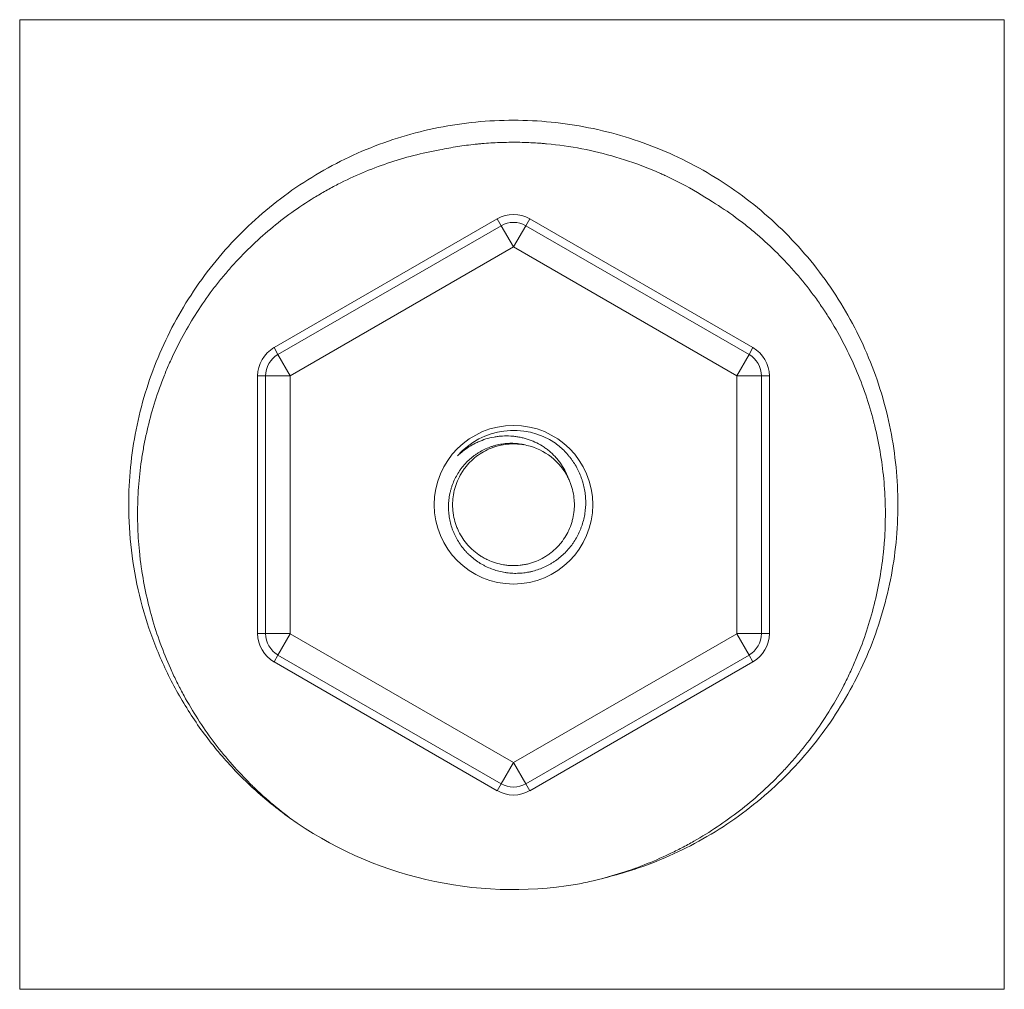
# Model space of a CAD drawing. Header units: millimetres. Extents: x 75 to 1097, y 66 to 748.
# Tile 13 of 22: x 539 to 602, y 521 to 583. Entities that reach past the tile are written whole.
import ezdxf

# ---------------------------------------------------------------- set-up
doc = ezdxf.new("R2010")
doc.units = ezdxf.units.MM
doc.layers.add('1', color=7, linetype='Continuous', true_color=0xffffff)

msp = doc.modelspace()

# ---------------------------------------------------------------- linework, layer by layer
at = {"layer": '1', "color": 8, "linetype": 'Continuous', "lineweight": 18}
for p, q in [((538.927, 520.646), (538.927, 582.749)), ((601.972, 582.749), (538.927, 582.749)), ((601.972, 582.749), (601.972, 520.646)), ((538.927, 520.646), (601.972, 520.646))]:
    msp.add_line(p, q, dxfattribs=at)
at = {"layer": '1', "color": 155, "linetype": 'Continuous', "lineweight": 18}
for p, q in [((555.211, 561.746), (569.498, 569.995)), ((569.752, 569.555), (569.498, 569.995)), ((571.34, 569.555), (571.594, 569.995)), ((571.594, 569.995), (585.881, 561.746)), ((555.465, 561.306), (569.752, 569.555)), ((570.54, 568.191), (569.752, 569.555)), ((570.552, 568.191), (571.34, 569.555)), ((571.34, 569.555), (585.627, 561.306)), ((570.54, 568.191), (556.252, 559.942)), ((584.84, 559.942), (570.552, 568.191)), ((555.465, 561.306), (555.211, 561.746)), ((585.627, 561.306), (585.881, 561.746)), ((555.465, 561.306), (556.252, 559.942)), ((584.84, 559.942), (585.627, 561.306)), ((554.671, 559.931), (554.163, 559.931)), ((554.163, 543.433), (554.163, 559.931)), ((554.671, 559.931), (556.246, 559.931)), ((554.671, 543.433), (554.671, 559.931)), ((556.246, 559.931), (556.246, 543.433)), ((584.846, 543.433), (584.846, 559.931)), ((584.846, 559.931), (586.421, 559.931)), ((586.421, 559.931), (586.929, 559.931)), ((586.421, 559.931), (586.421, 543.433)), ((586.929, 559.931), (586.929, 543.433)), ((554.671, 543.433), (554.163, 543.433)), ((554.671, 543.433), (556.246, 543.433)), ((555.465, 542.058), (556.252, 543.422)), ((556.252, 543.422), (570.54, 535.173)), ((570.552, 535.173), (584.84, 543.422)), ((584.84, 543.422), (585.627, 542.058)), ((584.846, 543.433), (586.421, 543.433)), ((586.421, 543.433), (586.929, 543.433)), ((555.465, 542.058), (555.211, 541.618)), ((569.498, 533.369), (555.211, 541.618)), ((569.752, 533.809), (555.465, 542.058)), ((585.627, 542.058), (571.34, 533.809)), ((585.881, 541.618), (571.594, 533.369)), ((585.627, 542.058), (585.881, 541.618)), ((569.752, 533.809), (570.54, 535.173)), ((571.34, 533.809), (570.552, 535.173)), ((569.752, 533.809), (569.498, 533.369)), ((571.34, 533.809), (571.594, 533.369))]:
    msp.add_line(p, q, dxfattribs=at)
msp.add_circle((570.546, 551.682), 5.08, dxfattribs=at)
for centre, radius, start, end in [((570.546, 568.18), 2.095, 60, 120), ((570.546, 568.18), 1.587, 60, 120), ((570.546, 568.18), 0.0127, 60, 120), ((556.258, 559.931), 2.095, 120, 180), ((584.833, 559.931), 2.095, 0, 60), ((556.258, 559.931), 1.587, 120, 180), ((584.833, 559.931), 1.587, 0, 60), ((556.258, 559.931), 0.0127, 120, 180), ((584.833, 559.931), 0.0127, 0, 60), ((570.546, 551.682), 4.762, 55.75545, 138.94093), ((570.546, 551.682), 3.899, 26.23559, 77.32771), ((556.258, 543.433), 2.095, 180, 240), ((556.258, 543.433), 1.587, 180, 240), ((556.258, 543.433), 0.0127, 180, 240), ((584.833, 543.433), 0.0127, 300, 0), ((584.833, 543.433), 1.587, 300, 360), ((584.833, 543.433), 2.095, 300, 360), ((570.546, 535.184), 0.0127, 240, 300), ((570.546, 535.184), 2.095, 240, 300), ((570.546, 535.184), 1.587, 240, 300), ((570.546, 551.682), 24.649, 234.41071, 279.26066)]:
    msp.add_arc(centre, radius, start, end, dxfattribs=at)
for points, knots in [([(545.906, 551.682), (545.906, 552.488), (545.946, 553.295), (546.105, 554.899), (546.223, 555.698), (546.539, 557.279), (546.735, 558.062), (547.204, 559.605), (547.476, 560.365), (548.094, 561.855), (548.439, 562.584), (549.2, 564.006), (549.615, 564.698), (550.511, 566.038), (550.992, 566.687), (552.015, 567.932), (552.558, 568.53), (553.698, 569.67), (554.296, 570.212), (555.543, 571.234), (556.191, 571.714), (557.532, 572.61), (558.224, 573.024), (559.646, 573.784), (560.376, 574.128), (561.865, 574.745), (562.625, 575.016), (564.168, 575.484), (564.951, 575.679), (566.532, 575.993), (567.33, 576.111), (568.934, 576.269), (569.74, 576.308), (571.352, 576.307), (572.158, 576.267), (573.761, 576.109), (574.559, 575.99), (576.14, 575.675), (576.923, 575.479), (578.465, 575.01), (579.224, 574.738), (580.713, 574.121), (581.442, 573.776), (582.863, 573.016), (583.554, 572.601), (584.894, 571.705), (585.542, 571.224), (586.787, 570.202), (587.384, 569.66), (588.523, 568.52), (589.065, 567.922), (590.086, 566.676), (590.566, 566.028), (591.461, 564.688), (591.875, 563.996), (592.634, 562.575), (592.979, 561.846), (593.595, 560.357), (593.866, 559.598), (594.333, 558.056), (594.529, 557.274), (594.843, 555.694), (594.961, 554.896), (595.118, 553.293), (595.157, 552.487), (595.157, 551.682)], [0, 0, 0, 0, 0.03125, 0.03125, 0.0625, 0.0625, 0.09375, 0.09375, 0.125, 0.125, 0.15625, 0.15625, 0.1875, 0.1875, 0.21875, 0.21875, 0.25, 0.25, 0.28125, 0.28125, 0.3125, 0.3125, 0.34375, 0.34375, 0.375, 0.375, 0.40625, 0.40625, 0.4375, 0.4375, 0.46875, 0.46875, 0.5, 0.5, 0.53125, 0.53125, 0.5625, 0.5625, 0.59375, 0.59375, 0.625, 0.625, 0.65625, 0.65625, 0.6875, 0.6875, 0.71875, 0.71875, 0.75, 0.75, 0.78125, 0.78125, 0.8125, 0.8125, 0.84375, 0.84375, 0.875, 0.875, 0.90625, 0.90625, 0.9375, 0.9375, 0.96875, 0.96875, 1, 1, 1, 1]), ([(556.203, 531.636), (555.738, 531.987), (555.286, 532.353), (554.629, 532.926), (554.413, 533.121), (554.147, 533.37), (554.094, 533.42), (553.989, 533.52), (553.936, 533.571), (553.78, 533.723), (553.262, 534.233), (552.771, 534.763), (552.019, 535.635), (551.299, 536.532), (550.644, 537.476), (550.022, 538.445), (549.727, 538.941), (549.379, 539.577), (549.277, 539.769), (549.176, 539.962), (549.11, 540.092), (549.077, 540.157), (548.914, 540.482), (548.788, 540.744), (548.427, 541.534), (548.207, 542.067), (547.805, 543.145), (547.441, 544.235), (547.156, 545.349), (546.91, 546.475), (546.806, 547.044), (546.713, 547.691), (546.703, 547.763), (546.683, 547.907), (546.674, 547.979), (546.646, 548.196), (546.63, 548.34), (546.583, 548.773), (546.557, 549.062), (546.496, 549.926), (546.476, 550.502), (546.476, 551.652), (546.497, 552.225), (546.58, 553.371), (546.642, 553.944), (546.766, 554.8), (546.813, 555.086), (546.891, 555.514), (546.932, 555.727), (546.976, 555.941), (547.005, 556.083), (547.021, 556.155), (547.162, 556.795), (547.307, 557.357), (547.639, 558.47), (547.826, 559.02), (548.084, 559.7), (548.137, 559.836), (548.245, 560.106), (548.411, 560.51), (548.587, 560.907), (548.953, 561.693), (549.215, 562.206), (549.775, 563.211), (550.072, 563.702), (550.703, 564.663), (551.037, 565.132), (551.564, 565.819), (551.744, 566.046), (552.022, 566.381), (552.115, 566.492), (552.305, 566.713), (552.4, 566.823), (552.884, 567.366), (553.285, 567.784), (554.527, 568.987), (555.408, 569.724), (556.81, 570.731), (557.291, 571.05), (558.032, 571.503), (558.283, 571.65), (558.664, 571.864), (558.791, 571.934), (559.047, 572.072), (559.176, 572.14), (559.82, 572.471), (560.343, 572.716), (561.403, 573.165), (561.94, 573.369), (563.029, 573.738), (563.58, 573.902), (564.698, 574.19), (565.264, 574.314), (565.838, 574.417)], [0, 0, 0, 0, 0.03125, 0.03125, 0.046875, 0.046875, 0.050781, 0.050781, 0.054688, 0.054688, 0.0625, 0.09375, 0.09375, 0.125, 0.15625, 0.15625, 0.1875, 0.1875, 0.195313, 0.199219, 0.199219, 0.203125, 0.203125, 0.21875, 0.21875, 0.25, 0.25, 0.28125, 0.3125, 0.3125, 0.34375, 0.34375, 0.347656, 0.347656, 0.351562, 0.351562, 0.359375, 0.359375, 0.375, 0.375, 0.40625, 0.40625, 0.4375, 0.4375, 0.46875, 0.46875, 0.484375, 0.484375, 0.492188, 0.496094, 0.496094, 0.5, 0.5, 0.53125, 0.53125, 0.5625, 0.5625, 0.570312, 0.570312, 0.578125, 0.59375, 0.59375, 0.625, 0.625, 0.65625, 0.65625, 0.6875, 0.6875, 0.703125, 0.703125, 0.710937, 0.710937, 0.71875, 0.71875, 0.75, 0.75, 0.8125, 0.8125, 0.84375, 0.84375, 0.859375, 0.859375, 0.867187, 0.867187, 0.875, 0.875, 0.90625, 0.90625, 0.9375, 0.9375, 0.96875, 0.96875, 1, 1, 1, 1]), ([(565.838, 574.417), (566.212, 574.494), (566.587, 574.562), (567.341, 574.68), (567.719, 574.729), (568.194, 574.78), (568.289, 574.789), (568.479, 574.807), (568.574, 574.815), (568.859, 574.838), (569.049, 574.851), (569.62, 574.883), (570.381, 574.906), (571.142, 574.893), (571.713, 574.868), (571.998, 574.853), (572.283, 574.832), (572.474, 574.817), (572.569, 574.808), (573.423, 574.73), (574.172, 574.624), (575.654, 574.34), (576.385, 574.162), (577.83, 573.735), (578.543, 573.486), (579.423, 573.13), (579.599, 573.056), (579.861, 572.942), (579.949, 572.904), (580.123, 572.826), (580.557, 572.628), (580.984, 572.417), (581.995, 571.887), (582.651, 571.501), (583.289, 571.082)], [0, 0, 0, 0, 0.0625, 0.0625, 0.125, 0.125, 0.140625, 0.140625, 0.15625, 0.15625, 0.1875, 0.1875, 0.25, 0.3125, 0.3125, 0.34375, 0.359375, 0.359375, 0.375, 0.375, 0.5, 0.5, 0.625, 0.625, 0.75, 0.75, 0.78125, 0.78125, 0.796875, 0.796875, 0.8125, 0.875, 0.875, 1, 1, 1, 1]), ([(583.289, 571.082), (583.792, 570.769), (584.282, 570.439), (584.997, 569.915), (585.232, 569.736), (585.579, 569.461), (585.694, 569.368), (585.923, 569.18), (586.036, 569.085), (586.598, 568.604), (587.03, 568.204), (587.862, 567.376), (588.261, 566.947), (589.027, 566.059), (589.393, 565.601), (589.918, 564.891), (590.088, 564.651), (590.296, 564.346), (590.338, 564.285), (590.42, 564.162), (590.542, 563.976), (590.662, 563.79), (591.054, 563.165), (591.348, 562.657), (591.895, 561.622), (592.149, 561.096), (592.616, 560.025), (592.83, 559.482), (593.217, 558.376), (593.391, 557.815), (593.563, 557.173), (593.582, 557.101), (593.619, 556.958), (593.637, 556.886), (593.691, 556.671), (593.794, 556.24), (593.884, 555.808), (594.049, 554.943), (594.137, 554.364), (594.27, 553.204), (594.315, 552.622), (594.362, 551.454), (594.363, 550.868), (594.333, 549.987), (594.318, 549.693), (594.292, 549.325), (594.286, 549.251), (594.275, 549.104), (594.268, 549.03), (594.249, 548.809), (594.234, 548.662), (594.155, 547.929), (594.07, 547.348), (593.753, 545.621), (593.459, 544.491), (592.893, 542.829), (592.683, 542.28), (592.395, 541.601), (592.336, 541.465), (592.216, 541.195), (592.154, 541.06), (591.966, 540.66), (591.837, 540.395), (591.434, 539.611), (591.148, 539.101), (590.54, 538.103), (590.218, 537.616), (589.539, 536.666), (589.182, 536.202), (588.619, 535.525), (588.427, 535.302), (588.133, 534.972), (588.034, 534.863), (587.833, 534.646), (587.731, 534.538), (587.219, 534.006), (586.797, 533.597), (585.926, 532.813), (585.478, 532.438), (584.556, 531.722), (584.082, 531.381), (583.109, 530.732), (582.61, 530.424), (581.971, 530.061), (581.842, 529.989), (581.583, 529.848), (581.452, 529.778), (581.059, 529.573), (580.794, 529.441), (579.996, 529.061), (579.456, 528.828), (578.362, 528.4), (577.808, 528.207), (576.685, 527.859), (576.116, 527.705), (575.539, 527.571)], [0, 0, 0, 0, 0.03125, 0.03125, 0.046875, 0.046875, 0.054688, 0.054688, 0.0625, 0.0625, 0.09375, 0.09375, 0.125, 0.125, 0.15625, 0.15625, 0.171875, 0.171875, 0.175781, 0.175781, 0.179688, 0.1875, 0.1875, 0.21875, 0.21875, 0.25, 0.25, 0.28125, 0.28125, 0.3125, 0.3125, 0.316406, 0.316406, 0.320313, 0.320313, 0.328125, 0.34375, 0.34375, 0.375, 0.375, 0.40625, 0.40625, 0.4375, 0.4375, 0.453125, 0.453125, 0.457031, 0.457031, 0.460938, 0.460938, 0.46875, 0.46875, 0.5, 0.5, 0.5625, 0.5625, 0.59375, 0.59375, 0.601563, 0.601563, 0.609375, 0.609375, 0.625, 0.625, 0.65625, 0.65625, 0.6875, 0.6875, 0.71875, 0.71875, 0.734375, 0.734375, 0.742188, 0.742188, 0.75, 0.75, 0.78125, 0.78125, 0.8125, 0.8125, 0.84375, 0.84375, 0.875, 0.875, 0.882813, 0.882813, 0.890625, 0.890625, 0.90625, 0.90625, 0.9375, 0.9375, 0.96875, 0.96875, 1, 1, 1, 1]), ([(574.043, 553.406), (573.982, 553.575), (573.909, 553.738), (573.743, 554.052), (573.65, 554.203), (573.52, 554.384), (573.494, 554.42), (573.439, 554.492), (573.412, 554.527), (573.326, 554.631), (573.268, 554.699), (573.086, 554.895), (572.957, 555.017), (572.753, 555.187), (572.682, 555.242), (572.574, 555.321), (572.537, 555.346), (572.463, 555.396), (572.426, 555.421), (572.235, 555.541), (572.078, 555.625), (571.755, 555.773), (571.589, 555.837), (571.334, 555.916), (571.248, 555.94), (571.117, 555.972), (571.073, 555.982), (570.985, 556.001), (570.853, 556.027), (570.721, 556.047), (570.544, 556.068), (570.456, 556.076), (570.189, 556.092), (570.011, 556.093), (569.788, 556.08), (569.743, 556.077), (569.653, 556.069), (569.519, 556.055), (569.387, 556.035), (569.125, 555.988), (568.78, 555.904), (568.446, 555.778), (568.241, 555.686), (568.2, 555.667), (568.119, 555.628), (567.999, 555.568), (567.882, 555.502), (567.653, 555.366), (567.506, 555.266), (567.293, 555.104), (567.223, 555.048), (567.121, 554.961), (567.087, 554.932), (567.02, 554.872), (566.987, 554.841), (566.955, 554.81)], [0, 0, 0, 0, 0.0625, 0.0625, 0.125, 0.125, 0.140625, 0.140625, 0.15625, 0.15625, 0.1875, 0.1875, 0.25, 0.25, 0.28125, 0.28125, 0.296875, 0.296875, 0.3125, 0.3125, 0.375, 0.375, 0.4375, 0.4375, 0.46875, 0.46875, 0.484375, 0.484375, 0.5, 0.53125, 0.53125, 0.5625, 0.5625, 0.625, 0.625, 0.640625, 0.640625, 0.65625, 0.6875, 0.6875, 0.75, 0.8125, 0.8125, 0.828125, 0.828125, 0.84375, 0.875, 0.875, 0.9375, 0.9375, 0.96875, 0.96875, 0.984375, 0.984375, 1, 1, 1, 1]), ([(573.226, 555.619), (573.334, 555.541), (573.542, 555.376), (573.736, 555.194), (573.922, 555.005), (574.011, 554.905), (574.139, 554.75), (574.181, 554.697), (574.261, 554.59), (574.3, 554.536), (574.414, 554.371), (574.555, 554.146), (574.738, 553.793), (574.84, 553.546), (574.897, 553.389), (574.909, 553.357), (574.93, 553.294), (574.962, 553.198), (574.99, 553.102), (575.042, 552.909), (575.101, 552.65), (575.137, 552.387), (575.162, 552.123), (575.169, 551.989), (575.17, 551.822), (575.17, 551.788), (575.169, 551.721), (575.166, 551.62), (575.16, 551.52), (575.143, 551.321), (575.11, 551.058), (575.054, 550.798), (574.987, 550.541), (574.947, 550.413), (574.891, 550.255), (574.879, 550.224), (574.855, 550.161), (574.819, 550.068), (574.779, 549.976), (574.696, 549.794), (574.575, 549.558), (574.434, 549.333), (574.32, 549.168), (574.281, 549.114), (574.201, 549.008), (574.159, 548.955), (574.03, 548.8), (573.94, 548.701), (573.753, 548.512), (573.655, 548.422), (573.452, 548.252), (573.347, 548.171), (573.183, 548.057), (573.1, 548.001), (573.014, 547.948), (572.957, 547.914), (572.928, 547.896), (572.782, 547.813), (572.545, 547.691), (572.176, 547.541), (571.922, 547.463), (571.728, 547.412), (571.663, 547.397), (571.564, 547.376), (571.531, 547.37), (571.465, 547.357), (571.3, 547.328), (571.003, 547.293), (570.738, 547.286), (570.472, 547.291), (570.34, 547.3), (570.173, 547.319), (570.14, 547.323), (570.074, 547.332), (570.04, 547.337), (569.941, 547.353), (569.875, 547.365), (569.679, 547.406), (569.421, 547.471), (569.171, 547.56), (568.925, 547.661), (568.803, 547.717), (568.654, 547.794), (568.624, 547.81), (568.566, 547.842), (568.478, 547.891), (568.393, 547.944), (568.225, 548.051), (568.008, 548.205), (567.806, 548.378), (567.661, 548.515), (567.614, 548.562), (567.521, 548.659), (567.475, 548.708), (567.342, 548.86), (567.259, 548.964), (567.104, 549.18), (566.959, 549.402), (566.835, 549.638), (566.765, 549.79), (566.751, 549.82), (566.724, 549.882), (566.711, 549.913), (566.672, 550.006), (566.648, 550.069), (566.581, 550.257), (566.504, 550.512), (566.451, 550.772), (566.42, 550.969), (566.412, 551.035), (566.397, 551.168), (566.392, 551.235), (566.38, 551.437), (566.379, 551.57), (566.39, 551.836), (566.414, 552.101), (566.463, 552.362), (566.509, 552.557), (566.526, 552.622), (566.555, 552.719), (566.564, 552.751), (566.585, 552.815), (566.595, 552.846), (566.65, 553.005), (566.748, 553.252), (566.87, 553.488), (567.003, 553.718), (567.075, 553.831), (567.193, 553.995), (567.233, 554.049), (567.317, 554.153), (567.359, 554.204), (567.491, 554.354), (567.583, 554.45), (567.778, 554.631), (567.879, 554.716), (568.039, 554.838), (568.093, 554.877), (568.204, 554.953), (568.26, 554.989), (568.431, 555.094), (568.665, 555.222), (568.91, 555.326), (569.097, 555.395), (569.16, 555.416), (569.256, 555.446), (569.288, 555.456), (569.353, 555.474), (569.385, 555.483), (569.548, 555.525), (569.81, 555.579), (570.074, 555.605), (570.339, 555.619), (570.472, 555.619), (570.64, 555.61), (570.673, 555.608), (570.74, 555.602), (570.774, 555.599), (570.874, 555.589), (570.941, 555.58), (571.14, 555.548), (571.271, 555.521), (571.401, 555.486)], [0, 0, 0, 0, 0.015625, 0.03125, 0.03125, 0.046875, 0.046875, 0.054688, 0.054688, 0.0625, 0.0625, 0.078125, 0.09375, 0.109375, 0.109375, 0.113281, 0.113281, 0.117188, 0.125, 0.125, 0.140625, 0.15625, 0.15625, 0.171875, 0.171875, 0.175781, 0.175781, 0.179688, 0.1875, 0.1875, 0.203125, 0.21875, 0.21875, 0.234375, 0.234375, 0.238281, 0.238281, 0.242187, 0.25, 0.25, 0.265625, 0.28125, 0.28125, 0.289062, 0.289062, 0.296875, 0.296875, 0.3125, 0.3125, 0.328125, 0.328125, 0.34375, 0.34375, 0.351563, 0.355469, 0.355469, 0.359375, 0.359375, 0.375, 0.390625, 0.40625, 0.40625, 0.414062, 0.414062, 0.417969, 0.417969, 0.421875, 0.4375, 0.453125, 0.453125, 0.46875, 0.46875, 0.472656, 0.472656, 0.476562, 0.476562, 0.484375, 0.484375, 0.5, 0.515625, 0.515625, 0.53125, 0.53125, 0.535156, 0.535156, 0.539062, 0.546875, 0.546875, 0.5625, 0.578125, 0.578125, 0.585937, 0.585937, 0.59375, 0.59375, 0.609375, 0.609375, 0.625, 0.640625, 0.640625, 0.644531, 0.644531, 0.648437, 0.648437, 0.65625, 0.65625, 0.671875, 0.6875, 0.6875, 0.695312, 0.695312, 0.703125, 0.703125, 0.71875, 0.71875, 0.734375, 0.75, 0.75, 0.757812, 0.757812, 0.761719, 0.761719, 0.765625, 0.765625, 0.78125, 0.796875, 0.796875, 0.8125, 0.8125, 0.820313, 0.820313, 0.828125, 0.828125, 0.84375, 0.84375, 0.859375, 0.859375, 0.867188, 0.867188, 0.875, 0.875, 0.890625, 0.90625, 0.90625, 0.914063, 0.914063, 0.917969, 0.917969, 0.921875, 0.921875, 0.9375, 0.953125, 0.953125, 0.96875, 0.96875, 0.972656, 0.972656, 0.976563, 0.976563, 0.984375, 0.984375, 1, 1, 1, 1]), ([(571.236, 555.519), (571.226, 555.521), (571.216, 555.523), (571.032, 555.555), (570.855, 555.573), (570.631, 555.58), (570.586, 555.581), (570.497, 555.581), (570.363, 555.578), (570.23, 555.569), (569.966, 555.542), (569.791, 555.511), (569.532, 555.448), (569.446, 555.424), (569.318, 555.383), (569.275, 555.368), (569.191, 555.338), (569.149, 555.323), (568.942, 555.24), (568.783, 555.164), (568.474, 554.99), (568.325, 554.892), (568.147, 554.756), (568.112, 554.728), (568.042, 554.671), (567.94, 554.585), (567.843, 554.494), (567.656, 554.305), (567.54, 554.171), (567.379, 553.958), (567.328, 553.885), (567.23, 553.735), (567.184, 553.658), (567.054, 553.425), (566.978, 553.265), (566.882, 553.017), (566.852, 552.933), (566.812, 552.806), (566.8, 552.763), (566.776, 552.677), (566.765, 552.633), (566.712, 552.415), (566.683, 552.24), (566.648, 551.887), (566.643, 551.71), (566.652, 551.487), (566.654, 551.443), (566.661, 551.353), (566.665, 551.309), (566.679, 551.175), (566.692, 551.087), (566.738, 550.824), (566.781, 550.652), (566.863, 550.399), (566.893, 550.316), (566.943, 550.192), (566.96, 550.15), (566.996, 550.069), (567.015, 550.028), (567.112, 549.826), (567.201, 549.672), (567.397, 549.376), (567.505, 549.236), (567.652, 549.069), (567.682, 549.036), (567.744, 548.971), (567.775, 548.938), (567.871, 548.844), (567.937, 548.784), (568.139, 548.61), (568.28, 548.504), (568.504, 548.359), (568.58, 548.314), (568.697, 548.249), (568.737, 548.228), (568.816, 548.187), (568.857, 548.168), (569.06, 548.073), (569.225, 548.009), (569.564, 547.905), (569.737, 547.864), (569.957, 547.828), (570.001, 547.821), (570.09, 547.81), (570.135, 547.805), (570.268, 547.792), (570.357, 547.787), (570.623, 547.78), (570.8, 547.787), (571.065, 547.817), (571.153, 547.83), (571.285, 547.853), (571.329, 547.862), (571.416, 547.881), (571.46, 547.892), (571.677, 547.946), (572.014, 548.057), (572.333, 548.212), (572.527, 548.324), (572.565, 548.347), (572.642, 548.394), (572.754, 548.467), (572.863, 548.545), (573.073, 548.708), (573.206, 548.826), (573.392, 549.016), (573.452, 549.081), (573.539, 549.183), (573.568, 549.218), (573.624, 549.288), (573.651, 549.324), (573.784, 549.503), (573.975, 549.802), (574.124, 550.124), (574.204, 550.333), (574.22, 550.375), (574.249, 550.46), (574.29, 550.588), (574.324, 550.717), (574.384, 550.976), (574.412, 551.151), (574.437, 551.416), (574.442, 551.505), (574.445, 551.639), (574.445, 551.684), (574.444, 551.774), (574.443, 551.819), (574.432, 552.041), (574.412, 552.217), (574.347, 552.566), (574.303, 552.738), (574.233, 552.95), (574.218, 552.993), (574.187, 553.077), (574.138, 553.202), (574.083, 553.325), (574.043, 553.406)], [0, 0, 0, 0, 0.001434, 0.001434, 0.027038, 0.027038, 0.033439, 0.033439, 0.03984, 0.052642, 0.052642, 0.078247, 0.078247, 0.091049, 0.091049, 0.09745, 0.09745, 0.103851, 0.103851, 0.129455, 0.129455, 0.155059, 0.155059, 0.16146, 0.16146, 0.167862, 0.180664, 0.180664, 0.206268, 0.206268, 0.21907, 0.21907, 0.231872, 0.231872, 0.257476, 0.257476, 0.270279, 0.270279, 0.27668, 0.27668, 0.283081, 0.283081, 0.308685, 0.308685, 0.334289, 0.334289, 0.34069, 0.34069, 0.347091, 0.347091, 0.359893, 0.359893, 0.385498, 0.385498, 0.3983, 0.3983, 0.404701, 0.404701, 0.411102, 0.411102, 0.436706, 0.436706, 0.462311, 0.462311, 0.468712, 0.468712, 0.475113, 0.475113, 0.487915, 0.487915, 0.513519, 0.513519, 0.526321, 0.526321, 0.532722, 0.532722, 0.539123, 0.539123, 0.564728, 0.564728, 0.590332, 0.590332, 0.596733, 0.596733, 0.603134, 0.603134, 0.615936, 0.615936, 0.64154, 0.64154, 0.654342, 0.654342, 0.660744, 0.660744, 0.667145, 0.667145, 0.692749, 0.718353, 0.718353, 0.724754, 0.724754, 0.731155, 0.743957, 0.743957, 0.769562, 0.769562, 0.782364, 0.782364, 0.788765, 0.788765, 0.795166, 0.795166, 0.82077, 0.846374, 0.846374, 0.852776, 0.852776, 0.859177, 0.871979, 0.871979, 0.897583, 0.897583, 0.910385, 0.910385, 0.916786, 0.916786, 0.923187, 0.923187, 0.948791, 0.948791, 0.974396, 0.974396, 0.980797, 0.980797, 0.987198, 1, 1, 1, 1]), ([(574.154, 553.159), (574.128, 553.223), (574.1, 553.287), (574.05, 553.392), (574.029, 553.434), (574.008, 553.476)], [0, 0, 0, 0, 0.597561, 0.597561, 1, 1, 1, 1]), ([(556.202, 531.637), (555.409, 532.205), (554.65, 532.82), (553.209, 534.135), (552.528, 534.836), (551.254, 536.313), (550.661, 537.089), (549.571, 538.706), (549.074, 539.547), (548.183, 541.282), (547.789, 542.176), (547.109, 544.004), (546.824, 544.938), (546.366, 546.834), (546.193, 547.795), (545.963, 549.732), (545.905, 550.707), (545.906, 551.682)], [0, 0, 0, 0, 0.125, 0.125, 0.25, 0.25, 0.375, 0.375, 0.5, 0.5, 0.625, 0.625, 0.75, 0.75, 0.875, 0.875, 1, 1, 1, 1]), ([(595.157, 551.682), (595.157, 550.877), (595.117, 550.071), (594.958, 548.468), (594.84, 547.671), (594.525, 546.091), (594.329, 545.309), (593.861, 543.768), (593.589, 543.009), (592.972, 541.521), (592.627, 540.793), (591.867, 539.373), (591.452, 538.681), (590.557, 537.342), (590.077, 536.695), (589.055, 535.451), (588.513, 534.854), (587.374, 533.715), (586.776, 533.174), (585.531, 532.153), (584.884, 531.673), (583.544, 530.779), (582.853, 530.365), (581.433, 529.606), (580.704, 529.262), (579.216, 528.647), (578.457, 528.375), (577.202, 527.995), (576.714, 527.863), (576.221, 527.747)], [0, 0, 0, 0, 0.073376, 0.073376, 0.146751, 0.146751, 0.220127, 0.220127, 0.293503, 0.293503, 0.366878, 0.366878, 0.440254, 0.440254, 0.51363, 0.51363, 0.587005, 0.587005, 0.660381, 0.660381, 0.733756, 0.733756, 0.807132, 0.807132, 0.880508, 0.880508, 0.953883, 0.953883, 1, 1, 1, 1])]:
    msp.add_open_spline(points, degree=3, knots=knots, dxfattribs=at)
for points in [[(573.917, 549.724), (573.964, 549.803), (574.007, 549.884), (574.047, 549.966)], [(574.517, 527.356), (574.515, 527.355), (574.514, 527.355), (574.512, 527.355)], [(575.539, 527.571), (575.2, 527.492), (574.859, 527.42), (574.517, 527.356)]]:
    msp.add_open_spline(points, degree=3, dxfattribs=at)

doc.saveas('drawing.dxf')
